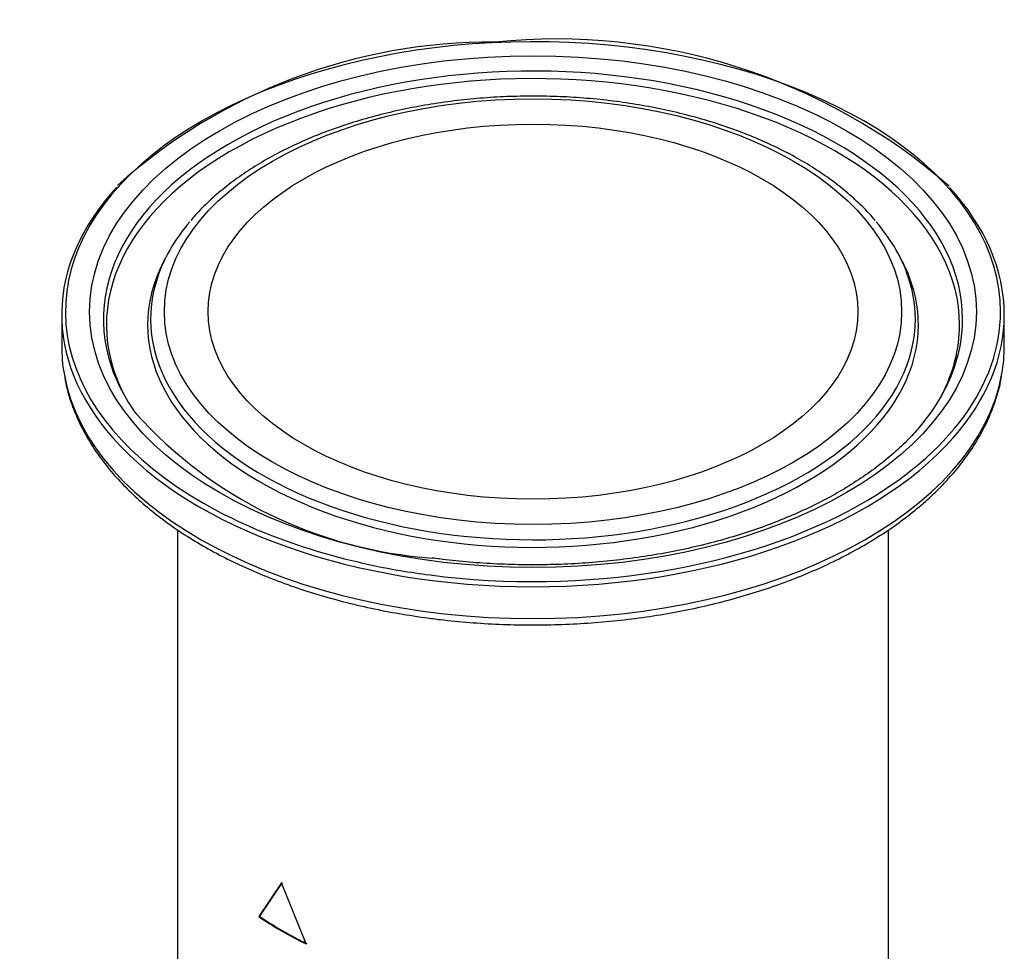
# Paper-space layout 'Invenitec-A4' of a CAD drawing. Header units: millimetres. Extents: x -30 to 265, y -61 to 230.
# Tile 6 of 7: x 192 to 218, y 140 to 165. Entities that reach past the tile are written whole.
import ezdxf

# ---------------------------------------------------------------- set-up
doc = ezdxf.new("R2010")
doc.units = ezdxf.units.MM
doc.layers.add('Default', color=7, linetype='Continuous')
doc.layers.add('FET-15T-15T', color=7, linetype='Continuous')

# ---------------------------------------------------------------- blocks, each defined once
blk = doc.blocks.new('SE5')
at = {"layer": 'FET-15T-15T', "color": 7, "linetype": 'Continuous'}
for p, q in [((226.398, 134.101), (226.321, 133.96)), ((246.014, 133.96), (245.937, 134.101)), ((223.542, 132.444), (223.542, 131.591)), ((248.792, 131.591), (248.792, 132.444)), ((226.642, 126.681), (226.642, 101.711)), ((245.692, 101.711), (245.692, 126.683)), ((229.432, 117.226), (228.824, 116.322)), ((229.45, 117.237), (228.843, 116.331)), ((230.093, 115.588), (229.432, 117.226)), ((228.843, 116.331), (228.824, 116.322))]:
    blk.add_line(p, q, dxfattribs=at)
for centre, radius, start, end in [((236.775, 123.767), 16.063, 49.0057, 95.7799), ((235.056, 124.775), 14.974, 89.6136, 131.9956), ((234.29, 137.682), 11.786, 221.9066, 265.9934)]:
    blk.add_arc(centre, radius, start, end, dxfattribs=at)
for centre, major_axis, start_param, end_param in [((236.167, 132.525), (12.525, 0), 0, 3.973063), ((236.167, 132.327), (11.508, 0), 0, 3.33162), ((236.167, 132.171), (11.427, 0), 0, 3.435203), ((236.167, 132.444), (12.625, 0), 2.653165, 3.61129), ((236.167, 132.444), (12.625, 0), 0, 0.486419), ((236.167, 132.327), (10.242, 0), 2.685339, 2.932622), ((236.167, 132.327), (10.242, 0), 0.209452, 0.456305), ((236.167, 132.171), (10.323, 0), 2.853385, 6.283185), ((236.167, 132.171), (10.323, 0), -3.446442, -3.4298), ((236.167, 132.171), (10.323, 0), 0.285994, 0.304849), ((236.167, 132.171), (10.323, 0), 0, 0.285994), ((236.167, 132.327), (10.242, 0), 2.932622, 6.283185), ((236.167, 132.327), (10.242, 0), 0, 0.209452), ((236.167, 132.525), (12.525, 0), 5.483579, 6.283185), ((236.167, 132.444), (12.625, 0), 5.813761, 6.283185), ((236.167, 132.171), (11.427, 0), 5.989575, 6.283185), ((236.167, 132.327), (11.508, 0), 6.096893, 6.283185), ((236.167, 131.591), (12.625, 0), 3.141593, 3.240801), ((236.167, 131.591), (12.625, 0), 6.184032, 6.283185), ((236.167, 132.327), (11.508, 0), 5.853717, 6.096893), ((236.167, 131.591), (12.625, 0), 3.240801, 6.184032), ((236.167, 132.327), (11.508, 0), 3.33162, 3.533906), ((236.167, 132.444), (12.625, 0), 3.61129, 5.813761), ((236.167, 132.525), (12.525, 0), 3.973063, 4.424464), ((236.167, 132.525), (12.525, 0), 4.490491, 5.483579), ((236.167, 132.525), (12.525, 0), 4.424464, 4.490491), ((236.167, 119.824), (-9.525, 0), 0.690388, 0.879264), ((236.167, 119.824), (-9.5, 0), 0.690388, 0.879264)]:
    blk.add_ellipse(centre, major_axis=major_axis, ratio=0.57735, start_param=start_param, end_param=end_param, dxfattribs=at)
for major_axis in [(11.876, 0), (9.874, 0), (-8.7, 0)]:
    blk.add_ellipse((236.167, 132.525), major_axis=major_axis, ratio=0.57735, dxfattribs=at)
for points, knots in [([(245.333, 134.969), (245.319, 134.986), (245.211, 135.124), (244.944, 135.394), (244.554, 135.749), (244.115, 136.089), (243.639, 136.409), (243.125, 136.708), (242.579, 136.985), (242.001, 137.237), (241.395, 137.465), (240.764, 137.667), (240.111, 137.842), (239.439, 137.99), (238.752, 138.11), (238.053, 138.202), (237.344, 138.265), (236.63, 138.298), (235.914, 138.302), (235.199, 138.277), (234.489, 138.223), (233.786, 138.14), (233.095, 138.028), (232.419, 137.889), (231.76, 137.721), (231.123, 137.527), (230.509, 137.307), (229.923, 137.061), (229.366, 136.791), (228.842, 136.499), (228.353, 136.184), (227.901, 135.848), (227.494, 135.495), (227.188, 135.193), (227.049, 135.023), (227.004, 134.968)], [0, 0, 0, 0, 0.003855, 0.03535, 0.066976, 0.098692, 0.130461, 0.162256, 0.194054, 0.22584, 0.25761, 0.289361, 0.321092, 0.352805, 0.384502, 0.416186, 0.44786, 0.479528, 0.511194, 0.54286, 0.574529, 0.606205, 0.637892, 0.669593, 0.701311, 0.73305, 0.764812, 0.7966, 0.828415, 0.860254, 0.892114, 0.923984, 0.955842, 0.987662, 1, 1, 1, 1]), ([(223.614, 130.824), (223.631, 130.72), (223.671, 130.486), (223.795, 130.073), (223.977, 129.617), (224.21, 129.166), (224.491, 128.724), (224.818, 128.294), (225.191, 127.877), (225.608, 127.475), (226.067, 127.09), (226.567, 126.723), (227.105, 126.375), (227.679, 126.049), (228.286, 125.745), (228.924, 125.465), (229.591, 125.209), (230.283, 124.979), (230.999, 124.775), (231.731, 124.599), (232.505, 124.444), (232.986, 124.372), (233.276, 124.329)], [0, 0, 0, 0, 0.030017, 0.079817, 0.129793, 0.180002, 0.230463, 0.281169, 0.332087, 0.383173, 0.434383, 0.485673, 0.537009, 0.588365, 0.639716, 0.691053, 0.742369, 0.793662, 0.844931, 0.896178, 0.947404, 1, 1, 1, 1]), ([(233.276, 124.329), (233.426, 124.309), (233.795, 124.261), (234.471, 124.195), (235.256, 124.147), (236.05, 124.128), (236.844, 124.138), (237.635, 124.178), (238.42, 124.246), (239.197, 124.343), (239.962, 124.469), (240.712, 124.623), (241.444, 124.804), (242.156, 125.012), (242.845, 125.246), (243.507, 125.505), (244.141, 125.789), (244.744, 126.097), (245.314, 126.427), (245.847, 126.778), (246.342, 127.149), (246.797, 127.539), (247.21, 127.946), (247.578, 128.369), (247.9, 128.805), (248.174, 129.253), (248.4, 129.712), (248.573, 130.174), (248.681, 130.556), (248.711, 130.76), (248.721, 130.825)], [0, 0, 0, 0, 0.019626, 0.056816, 0.094004, 0.131188, 0.168371, 0.205556, 0.242745, 0.279941, 0.317146, 0.354363, 0.391595, 0.428844, 0.466114, 0.503404, 0.540717, 0.578051, 0.615406, 0.652776, 0.690153, 0.727517, 0.76485, 0.802123, 0.839302, 0.876351, 0.913237, 0.949933, 0.986435, 1, 1, 1, 1]), ([(246.649, 129.592), (246.545, 129.464), (246.359, 129.239), (245.993, 128.874), (245.586, 128.521), (245.135, 128.181), (244.646, 127.858), (244.12, 127.553), (243.559, 127.268), (242.966, 127.003), (242.343, 126.761), (241.693, 126.543), (241.019, 126.348), (240.323, 126.18), (239.608, 126.037), (238.879, 125.922), (238.137, 125.834), (237.387, 125.774), (236.631, 125.743), (235.873, 125.739), (235.115, 125.765), (234.382, 125.817), (233.817, 125.878), (233.538, 125.916), (233.466, 125.925)], [0, 0, 0, 0, 0.043311, 0.09075, 0.138073, 0.185328, 0.23255, 0.279765, 0.326983, 0.374218, 0.421475, 0.468758, 0.516067, 0.563401, 0.610757, 0.658133, 0.705525, 0.752929, 0.800341, 0.847759, 0.895176, 0.942589, 0.987498, 1, 1, 1, 1])]:
    blk.add_open_spline(points, degree=3, knots=knots, dxfattribs=at)

psp = doc.layouts.new('Invenitec-A4')

# ---------------------------------------------------------------- block references
at = {"layer": 'Default'}
psp.add_blockref('SE5', (-30.5323, 24.4337), dxfattribs=at)

doc.saveas('drawing.dxf')
